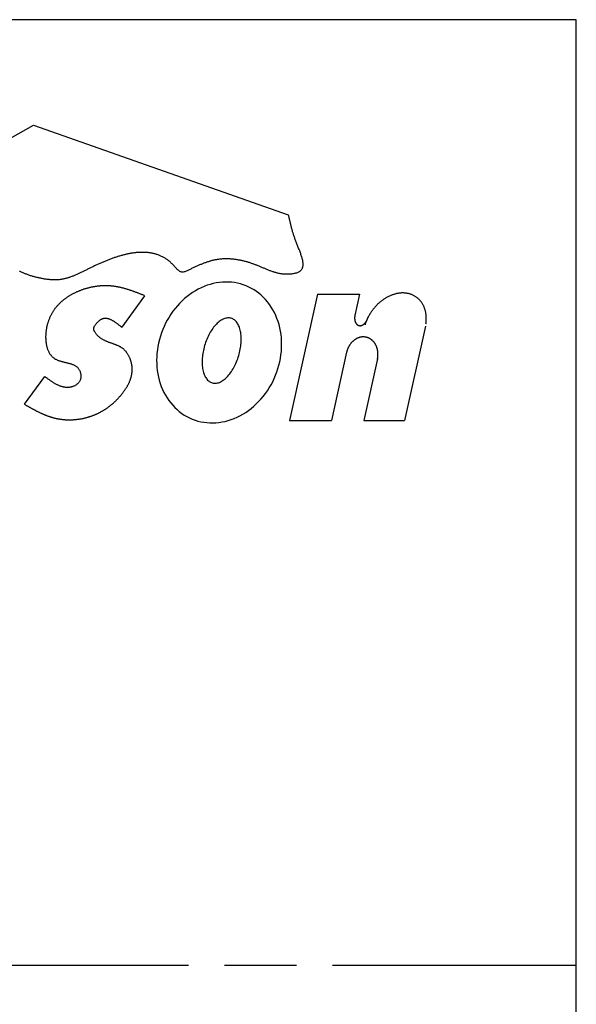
# Model space of a CAD drawing. Extents: x -147 to 25, y -61 to 205.
# Tile 4 of 8: x 2 to 25, y -20 to 21. Entities that reach past the tile are written whole.
import ezdxf

# ---------------------------------------------------------------- set-up
doc = ezdxf.new("R2010")
doc.units = 0
doc.header["$LTSCALE"] = 0.5
doc.linetypes.add('ACAD_ISO08W100', pattern=[36, 24, -3, 6, -3])
doc.layers.get('0').update_dxf_attribs({"linetype": 'CONTINUOUS'})

# ---------------------------------------------------------------- blocks, each defined once
blk = doc.blocks.new('WILKINSON')
for p, q in [((20.272, 7.953), (22.004, 8.933)), ((22.004, 8.933), (29.719, 6.221)), ((25.37, 3.777), (24.678, 2.822)), ((30.6, 3.823), (29.75, 0)), ((30.6, 3.823), (31.875, 3.823)), ((31.875, 3.823), (31.732, 3.177)), ((33.871, 2.859), (33.235, 0)), ((31.484, 2.064), (31.025, 0)), ((32.417, 1.865), (32.003, 0)), ((21.733, 0.491), (22.345, 1.332)), ((29.75, 0), (31.025, 0)), ((29.75, 0), (31.025, 0)), ((32.003, 0), (33.235, 0)), ((32.003, 0), (33.235, 0))]:
    blk.add_line(p, q)
for points in [[(29.719, 6.221, 0), (29.723, 6.2, 0), (29.728, 6.179, 0), (29.732, 6.158, 0), (29.737, 6.137, 0), (29.742, 6.116, 0), (29.746, 6.095, 0), (29.751, 6.074, 0), (29.756, 6.053, 0), (29.761, 6.031, 0), (29.765, 6.01, 0), (29.77, 5.989, 0), (29.776, 5.967, 0), (29.781, 5.945, 0), (29.786, 5.924, 0), (29.791, 5.902, 0), (29.797, 5.88, 0), (29.803, 5.858, 0), (29.808, 5.836, 0), (29.814, 5.814, 0), (29.821, 5.791, 0), (29.827, 5.769, 0), (29.833, 5.746, 0), (29.84, 5.723, 0), (29.847, 5.7, 0), (29.854, 5.677, 0), (29.861, 5.653, 0), (29.869, 5.629, 0), (29.876, 5.606, 0), (29.884, 5.582, 0), (29.892, 5.557, 0), (29.901, 5.533, 0), (29.909, 5.508, 0), (29.918, 5.483, 0), (29.927, 5.458, 0), (29.937, 5.432, 0), (29.947, 5.407, 0), (29.957, 5.381, 0), (29.967, 5.354, 0), (29.978, 5.328, 0), (29.988, 5.301, 0), (29.999, 5.275, 0), (30.01, 5.248, 0), (30.021, 5.221, 0), (30.031, 5.194, 0), (30.042, 5.167, 0), (30.053, 5.14, 0), (30.063, 5.113, 0), (30.073, 5.086, 0), (30.083, 5.059, 0), (30.092, 5.032, 0), (30.101, 5.006, 0), (30.11, 4.98, 0), (30.117, 4.954, 0), (30.125, 4.928, 0), (30.132, 4.903, 0), (30.138, 4.878, 0), (30.143, 4.853, 0), (30.148, 4.829, 0), (30.152, 4.805, 0), (30.155, 4.782, 0), (30.157, 4.759, 0), (30.158, 4.737, 0), (30.158, 4.715, 0), (30.157, 4.694, 0), (30.155, 4.673, 0), (30.152, 4.653, 0), (30.148, 4.634, 0), (30.142, 4.616, 0), (30.135, 4.598, 0), (30.127, 4.581, 0), (30.117, 4.565, 0), (30.105, 4.55, 0), (30.093, 4.536, 0), (30.078, 4.523, 0), (30.062, 4.51, 0), (30.045, 4.499, 0), (30.026, 4.488, 0), (30.006, 4.479, 0), (29.985, 4.47, 0), (29.962, 4.462, 0), (29.939, 4.455, 0), (29.916, 4.449, 0), (29.891, 4.443, 0), (29.866, 4.438, 0), (29.841, 4.434, 0), (29.816, 4.431, 0), (29.79, 4.428, 0), (29.765, 4.426, 0), (29.739, 4.424, 0), (29.714, 4.423, 0), (29.689, 4.423, 0), (29.665, 4.423, 0), (29.64, 4.423, 0), (29.616, 4.425, 0), (29.591, 4.426, 0), (29.568, 4.429, 0), (29.544, 4.431, 0), (29.52, 4.434, 0), (29.497, 4.438, 0), (29.473, 4.442, 0), (29.45, 4.446, 0), (29.427, 4.451, 0), (29.404, 4.456, 0), (29.381, 4.462, 0), (29.359, 4.468, 0), (29.336, 4.474, 0), (29.314, 4.48, 0), (29.292, 4.487, 0), (29.269, 4.494, 0), (29.247, 4.501, 0), (29.225, 4.509, 0), (29.203, 4.517, 0), (29.181, 4.525, 0), (29.159, 4.533, 0), (29.137, 4.541, 0), (29.116, 4.55, 0), (29.094, 4.559, 0), (29.072, 4.567, 0), (29.05, 4.576, 0), (29.029, 4.585, 0), (29.007, 4.594, 0), (28.985, 4.604, 0), (28.963, 4.613, 0), (28.942, 4.622, 0), (28.92, 4.631, 0), (28.898, 4.64, 0), (28.876, 4.65, 0), (28.854, 4.659, 0), (28.832, 4.668, 0), (28.811, 4.677, 0), (28.788, 4.686, 0), (28.766, 4.695, 0), (28.744, 4.704, 0), (28.722, 4.712, 0), (28.7, 4.721, 0), (28.677, 4.729, 0), (28.655, 4.737, 0), (28.632, 4.745, 0), (28.609, 4.753, 0), (28.587, 4.761, 0), (28.564, 4.768, 0), (28.541, 4.776, 0), (28.518, 4.783, 0), (28.495, 4.79, 0), (28.471, 4.796, 0), (28.448, 4.803, 0), (28.425, 4.809, 0), (28.402, 4.815, 0), (28.378, 4.821, 0), (28.355, 4.827, 0), (28.332, 4.832, 0), (28.308, 4.838, 0), (28.285, 4.843, 0), (28.261, 4.847, 0), (28.238, 4.852, 0), (28.214, 4.856, 0), (28.191, 4.86, 0), (28.167, 4.864, 0), (28.143, 4.868, 0), (28.12, 4.871, 0), (28.096, 4.874, 0), (28.073, 4.877, 0), (28.049, 4.88, 0), (28.026, 4.882, 0), (28.002, 4.884, 0), (27.979, 4.886, 0), (27.955, 4.888, 0), (27.932, 4.889, 0), (27.908, 4.89, 0), (27.885, 4.891, 0), (27.862, 4.891, 0), (27.838, 4.891, 0), (27.815, 4.891, 0), (27.792, 4.891, 0), (27.769, 4.89, 0), (27.746, 4.889, 0), (27.723, 4.887, 0), (27.7, 4.886, 0), (27.677, 4.884, 0), (27.654, 4.881, 0), (27.632, 4.879, 0), (27.609, 4.876, 0), (27.586, 4.873, 0), (27.564, 4.869, 0), (27.541, 4.865, 0), (27.519, 4.861, 0), (27.497, 4.857, 0), (27.475, 4.852, 0), (27.452, 4.847, 0), (27.43, 4.842, 0), (27.408, 4.836, 0), (27.386, 4.83, 0), (27.364, 4.824, 0), (27.342, 4.818, 0), (27.32, 4.811, 0), (27.298, 4.805, 0), (27.276, 4.798, 0), (27.254, 4.79, 0), (27.232, 4.783, 0), (27.21, 4.775, 0), (27.188, 4.767, 0), (27.166, 4.759, 0), (27.144, 4.751, 0), (27.122, 4.742, 0), (27.1, 4.733, 0), (27.078, 4.724, 0), (27.056, 4.715, 0), (27.034, 4.706, 0), (27.012, 4.697, 0), (26.99, 4.687, 0), (26.968, 4.677, 0), (26.946, 4.667, 0), (26.924, 4.657, 0), (26.901, 4.647, 0), (26.879, 4.637, 0), (26.857, 4.626, 0), (26.834, 4.615, 0), (26.812, 4.605, 0), (26.789, 4.594, 0), (26.767, 4.583, 0), (26.744, 4.572, 0), (26.721, 4.56, 0), (26.698, 4.549, 0), (26.675, 4.538, 0), (26.653, 4.527, 0), (26.63, 4.517, 0), (26.607, 4.508, 0), (26.585, 4.5, 0), (26.563, 4.495, 0), (26.541, 4.491, 0), (26.52, 4.49, 0), (26.499, 4.492, 0), (26.479, 4.496, 0), (26.459, 4.503, 0), (26.44, 4.511, 0), (26.421, 4.523, 0), (26.402, 4.535, 0), (26.384, 4.55, 0), (26.366, 4.566, 0), (26.348, 4.583, 0), (26.33, 4.601, 0), (26.312, 4.62, 0), (26.294, 4.639, 0), (26.276, 4.659, 0), (26.259, 4.678, 0), (26.241, 4.698, 0), (26.222, 4.717, 0), (26.204, 4.736, 0), (26.186, 4.754, 0), (26.167, 4.772, 0), (26.148, 4.789, 0), (26.129, 4.806, 0), (26.109, 4.822, 0), (26.09, 4.837, 0), (26.07, 4.852, 0), (26.05, 4.867, 0), (26.03, 4.881, 0), (26.01, 4.894, 0), (25.989, 4.907, 0), (25.969, 4.92, 0), (25.948, 4.932, 0), (25.927, 4.943, 0), (25.906, 4.954, 0), (25.885, 4.965, 0), (25.863, 4.975, 0), (25.842, 4.984, 0), (25.82, 4.993, 0), (25.798, 5.002, 0), (25.776, 5.01, 0), (25.754, 5.018, 0), (25.732, 5.025, 0), (25.709, 5.032, 0), (25.687, 5.039, 0), (25.664, 5.045, 0), (25.642, 5.05, 0), (25.619, 5.055, 0), (25.596, 5.06, 0), (25.572, 5.065, 0), (25.549, 5.069, 0), (25.526, 5.072, 0), (25.502, 5.075, 0), (25.479, 5.078, 0), (25.455, 5.081, 0), (25.431, 5.083, 0), (25.407, 5.084, 0), (25.383, 5.086, 0), (25.359, 5.087, 0), (25.335, 5.087, 0), (25.311, 5.087, 0), (25.287, 5.087, 0), (25.262, 5.087, 0), (25.238, 5.086, 0), (25.213, 5.085, 0), (25.189, 5.084, 0), (25.164, 5.082, 0), (25.139, 5.08, 0), (25.114, 5.078, 0), (25.09, 5.075, 0), (25.065, 5.072, 0), (25.04, 5.069, 0), (25.015, 5.065, 0), (24.99, 5.062, 0), (24.965, 5.058, 0), (24.94, 5.053, 0), (24.915, 5.049, 0), (24.89, 5.044, 0), (24.864, 5.039, 0), (24.839, 5.033, 0), (24.814, 5.028, 0), (24.789, 5.022, 0), (24.764, 5.016, 0), (24.738, 5.01, 0), (24.713, 5.003, 0), (24.688, 4.996, 0), (24.663, 4.989, 0), (24.637, 4.982, 0), (24.612, 4.975, 0), (24.587, 4.967, 0), (24.562, 4.96, 0), (24.536, 4.952, 0), (24.511, 4.944, 0), (24.486, 4.935, 0), (24.461, 4.927, 0), (24.436, 4.918, 0), (24.411, 4.909, 0), (24.386, 4.9, 0), (24.361, 4.891, 0), (24.336, 4.882, 0), (24.311, 4.873, 0), (24.286, 4.863, 0), (24.261, 4.853, 0), (24.236, 4.844, 0), (24.211, 4.834, 0), (24.187, 4.824, 0), (24.162, 4.814, 0), (24.138, 4.803, 0), (24.113, 4.793, 0), (24.089, 4.783, 0), (24.064, 4.772, 0), (24.04, 4.762, 0), (24.016, 4.751, 0), (23.992, 4.74, 0), (23.968, 4.729, 0), (23.944, 4.719, 0), (23.92, 4.708, 0), (23.896, 4.697, 0), (23.873, 4.686, 0), (23.849, 4.675, 0), (23.826, 4.664, 0), (23.802, 4.652, 0), (23.779, 4.641, 0), (23.756, 4.63, 0), (23.733, 4.619, 0), (23.71, 4.608, 0), (23.687, 4.597, 0), (23.665, 4.585, 0), (23.642, 4.574, 0), (23.62, 4.563, 0), (23.598, 4.552, 0), (23.575, 4.541, 0), (23.553, 4.53, 0), (23.531, 4.519, 0), (23.509, 4.508, 0), (23.487, 4.497, 0), (23.465, 4.487, 0), (23.443, 4.476, 0), (23.421, 4.466, 0), (23.4, 4.456, 0), (23.378, 4.445, 0), (23.356, 4.435, 0), (23.335, 4.426, 0), (23.313, 4.416, 0), (23.291, 4.406, 0), (23.27, 4.397, 0), (23.248, 4.388, 0), (23.227, 4.379, 0), (23.205, 4.371, 0), (23.184, 4.362, 0), (23.162, 4.354, 0), (23.14, 4.346, 0), (23.119, 4.338, 0), (23.097, 4.331, 0), (23.075, 4.324, 0), (23.054, 4.317, 0), (23.032, 4.31, 0), (23.01, 4.304, 0), (22.988, 4.298, 0), (22.966, 4.293, 0), (22.944, 4.288, 0), (22.922, 4.283, 0), (22.9, 4.278, 0), (22.878, 4.274, 0), (22.855, 4.27, 0), (22.833, 4.267, 0), (22.811, 4.264, 0), (22.788, 4.261, 0), (22.765, 4.259, 0), (22.742, 4.257, 0), (22.72, 4.256, 0), (22.697, 4.255, 0), (22.674, 4.255, 0), (22.65, 4.254, 0), (22.627, 4.255, 0), (22.604, 4.255, 0), (22.58, 4.256, 0), (22.557, 4.257, 0), (22.533, 4.259, 0), (22.51, 4.26, 0), (22.486, 4.262, 0), (22.462, 4.265, 0), (22.439, 4.267, 0), (22.415, 4.27, 0), (22.391, 4.274, 0), (22.367, 4.277, 0), (22.343, 4.281, 0), (22.32, 4.285, 0), (22.296, 4.289, 0), (22.272, 4.293, 0), (22.248, 4.297, 0), (22.224, 4.302, 0), (22.2, 4.307, 0), (22.176, 4.312, 0), (22.152, 4.317, 0), (22.129, 4.323, 0), (22.105, 4.329, 0), (22.081, 4.335, 0), (22.057, 4.341, 0), (22.034, 4.347, 0), (22.01, 4.354, 0), (21.987, 4.36, 0), (21.963, 4.367, 0), (21.94, 4.375, 0), (21.916, 4.382, 0), (21.893, 4.39, 0), (21.87, 4.398, 0), (21.847, 4.406, 0), (21.825, 4.415, 0), (21.802, 4.423, 0), (21.779, 4.432, 0), (21.757, 4.441, 0), (21.734, 4.451, 0), (21.712, 4.461, 0), (21.69, 4.471, 0), (21.668, 4.481, 0), (21.647, 4.491, 0), (21.625, 4.502, 0), (21.604, 4.513, 0), (21.583, 4.524, 0)], [(26.81, 0.043, 0), (26.895, 0.012, 0), (26.982, -0.015, 0), (27.07, -0.036, 0), (27.159, -0.053, 0), (27.25, -0.064, 0), (27.341, -0.07, 0), (27.433, -0.071, 0), (27.526, -0.067, 0), (27.619, -0.058, 0), (27.712, -0.044, 0), (27.804, -0.025, 0), (27.896, 0, 0), (27.988, 0.029, 0), (28.079, 0.063, 0), (28.168, 0.102, 0), (28.256, 0.146, 0), (28.343, 0.194, 0), (28.428, 0.247, 0), (28.511, 0.304, 0), (28.592, 0.365, 0), (28.671, 0.431, 0), (28.747, 0.5, 0), (28.82, 0.573, 0), (28.891, 0.65, 0), (28.958, 0.73, 0), (29.023, 0.814, 0), (29.084, 0.9, 0), (29.141, 0.989, 0), (29.195, 1.081, 0), (29.245, 1.175, 0), (29.291, 1.271, 0), (29.333, 1.369, 0), (29.371, 1.469, 0), (29.404, 1.57, 0), (29.434, 1.673, 0), (29.459, 1.776, 0), (29.48, 1.88, 0), (29.496, 1.984, 0), (29.508, 2.089, 0), (29.515, 2.193, 0), (29.517, 2.298, 0), (29.515, 2.401, 0), (29.509, 2.504, 0), (29.498, 2.606, 0), (29.482, 2.706, 0), (29.462, 2.805, 0), (29.438, 2.902, 0), (29.409, 2.997, 0), (29.376, 3.09, 0), (29.339, 3.18, 0), (29.297, 3.268, 0), (29.252, 3.353, 0), (29.202, 3.434, 0), (29.149, 3.512, 0), (29.092, 3.587, 0), (29.032, 3.658, 0), (28.968, 3.725, 0), (28.901, 3.789, 0), (28.831, 3.848, 0), (28.758, 3.902, 0), (28.682, 3.953, 0), (28.604, 3.998, 0), (28.523, 4.039, 0), (28.44, 4.076, 0), (28.356, 4.107, 0), (28.269, 4.134, 0), (28.181, 4.155, 0), (28.092, 4.172, 0), (28.001, 4.183, 0), (27.91, 4.189, 0), (27.817, 4.19, 0), (27.725, 4.186, 0), (27.632, 4.177, 0), (27.539, 4.163, 0), (27.447, 4.144, 0), (27.354, 4.119, 0), (27.263, 4.09, 0), (27.172, 4.056, 0), (27.083, 4.017, 0), (26.994, 3.973, 0), (26.907, 3.925, 0), (26.823, 3.872, 0), (26.739, 3.815, 0), (26.658, 3.754, 0), (26.58, 3.688, 0), (26.504, 3.619, 0), (26.43, 3.545, 0), (26.36, 3.469, 0), (26.292, 3.389, 0), (26.228, 3.305, 0), (26.167, 3.219, 0), (26.11, 3.13, 0), (26.056, 3.038, 0), (26.006, 2.944, 0), (25.96, 2.848, 0), (25.918, 2.75, 0), (25.88, 2.65, 0), (25.846, 2.549, 0), (25.817, 2.446, 0), (25.792, 2.343, 0), (25.771, 2.239, 0), (25.755, 2.135, 0), (25.743, 2.03, 0), (25.736, 1.926, 0), (25.733, 1.821, 0), (25.735, 1.718, 0), (25.742, 1.615, 0), (25.753, 1.513, 0), (25.768, 1.413, 0), (25.788, 1.314, 0), (25.813, 1.217, 0), (25.842, 1.122, 0), (25.875, 1.029, 0), (25.912, 0.939, 0), (25.954, 0.851, 0), (25.999, 0.766, 0), (26.049, 0.685, 0), (26.102, 0.607, 0), (26.159, 0.532, 0), (26.219, 0.461, 0), (26.283, 0.394, 0), (26.35, 0.33, 0), (26.42, 0.271, 0), (26.493, 0.217, 0), (26.569, 0.166, 0), (26.647, 0.121, 0), (26.727, 0.079, 0), (26.81, 0.043, 0)], [(25.37, 3.777, 0), (25.352, 3.784, 0), (25.334, 3.791, 0), (25.315, 3.799, 0), (25.297, 3.806, 0), (25.279, 3.813, 0), (25.26, 3.82, 0), (25.242, 3.827, 0), (25.224, 3.835, 0), (25.205, 3.842, 0), (25.187, 3.849, 0), (25.168, 3.856, 0), (25.15, 3.863, 0), (25.132, 3.87, 0), (25.113, 3.877, 0), (25.095, 3.884, 0), (25.076, 3.89, 0), (25.058, 3.897, 0), (25.04, 3.904, 0), (25.021, 3.91, 0), (25.003, 3.917, 0), (24.984, 3.923, 0), (24.966, 3.93, 0), (24.947, 3.936, 0), (24.929, 3.942, 0), (24.91, 3.948, 0), (24.892, 3.954, 0), (24.873, 3.96, 0), (24.855, 3.966, 0), (24.836, 3.972, 0), (24.817, 3.977, 0), (24.799, 3.983, 0), (24.78, 3.988, 0), (24.761, 3.993, 0), (24.742, 3.999, 0), (24.724, 4.004, 0), (24.705, 4.008, 0), (24.686, 4.013, 0), (24.667, 4.018, 0), (24.648, 4.022, 0), (24.63, 4.027, 0), (24.61, 4.031, 0), (24.592, 4.035, 0), (24.573, 4.039, 0), (24.554, 4.042, 0), (24.535, 4.046, 0), (24.515, 4.049, 0), (24.496, 4.052, 0), (24.477, 4.055, 0), (24.458, 4.058, 0), (24.439, 4.061, 0), (24.419, 4.063, 0), (24.4, 4.065, 0), (24.381, 4.067, 0), (24.361, 4.069, 0), (24.342, 4.071, 0), (24.323, 4.072, 0), (24.303, 4.074, 0), (24.284, 4.075, 0), (24.264, 4.075, 0), (24.244, 4.076, 0), (24.225, 4.077, 0), (24.205, 4.077, 0), (24.186, 4.077, 0), (24.166, 4.077, 0), (24.146, 4.077, 0), (24.127, 4.076, 0), (24.107, 4.075, 0), (24.087, 4.074, 0), (24.068, 4.073, 0), (24.048, 4.072, 0), (24.028, 4.071, 0), (24.009, 4.069, 0), (23.989, 4.067, 0), (23.969, 4.065, 0), (23.95, 4.063, 0), (23.93, 4.061, 0), (23.91, 4.058, 0), (23.891, 4.055, 0), (23.871, 4.052, 0), (23.851, 4.049, 0), (23.832, 4.046, 0), (23.812, 4.042, 0), (23.793, 4.039, 0), (23.773, 4.035, 0), (23.754, 4.031, 0), (23.734, 4.027, 0), (23.715, 4.022, 0), (23.696, 4.018, 0), (23.676, 4.013, 0), (23.657, 4.008, 0), (23.638, 4.003, 0), (23.619, 3.998, 0), (23.6, 3.992, 0), (23.581, 3.987, 0), (23.561, 3.981, 0), (23.543, 3.975, 0), (23.524, 3.969, 0), (23.505, 3.962, 0), (23.486, 3.956, 0), (23.467, 3.949, 0), (23.449, 3.942, 0), (23.43, 3.935, 0), (23.412, 3.928, 0), (23.393, 3.921, 0), (23.375, 3.913, 0), (23.357, 3.906, 0), (23.338, 3.898, 0), (23.32, 3.89, 0), (23.302, 3.882, 0), (23.284, 3.873, 0), (23.266, 3.865, 0), (23.249, 3.856, 0), (23.231, 3.847, 0), (23.213, 3.838, 0), (23.196, 3.829, 0), (23.178, 3.82, 0), (23.161, 3.81, 0), (23.144, 3.801, 0), (23.127, 3.791, 0), (23.11, 3.781, 0), (23.093, 3.771, 0), (23.077, 3.76, 0), (23.06, 3.75, 0), (23.044, 3.739, 0), (23.027, 3.728, 0), (23.011, 3.718, 0), (22.995, 3.706, 0), (22.979, 3.695, 0), (22.963, 3.684, 0), (22.948, 3.672, 0), (22.932, 3.66, 0), (22.917, 3.648, 0), (22.901, 3.636, 0), (22.886, 3.624, 0), (22.872, 3.611, 0), (22.857, 3.598, 0), (22.842, 3.586, 0), (22.828, 3.572, 0), (22.814, 3.559, 0), (22.799, 3.546, 0), (22.785, 3.532, 0), (22.772, 3.518, 0), (22.758, 3.504, 0), (22.745, 3.49, 0), (22.732, 3.476, 0), (22.718, 3.461, 0), (22.706, 3.446, 0), (22.693, 3.431, 0), (22.681, 3.416, 0), (22.668, 3.401, 0), (22.656, 3.385, 0), (22.645, 3.369, 0), (22.633, 3.353, 0), (22.622, 3.337, 0), (22.61, 3.321, 0), (22.599, 3.304, 0), (22.589, 3.287, 0), (22.578, 3.27, 0), (22.568, 3.253, 0), (22.558, 3.235, 0), (22.548, 3.218, 0), (22.538, 3.2, 0), (22.529, 3.182, 0), (22.52, 3.163, 0), (22.511, 3.145, 0), (22.502, 3.126, 0), (22.494, 3.107, 0), (22.486, 3.088, 0), (22.478, 3.068, 0), (22.47, 3.049, 0), (22.463, 3.029, 0), (22.456, 3.009, 0), (22.449, 2.988, 0), (22.442, 2.967, 0), (22.436, 2.947, 0), (22.43, 2.926, 0), (22.424, 2.904, 0), (22.419, 2.883, 0), (22.414, 2.861, 0), (22.409, 2.84, 0), (22.404, 2.818, 0), (22.4, 2.796, 0), (22.396, 2.774, 0), (22.392, 2.752, 0), (22.389, 2.73, 0), (22.386, 2.707, 0), (22.383, 2.685, 0), (22.381, 2.663, 0), (22.379, 2.64, 0), (22.377, 2.618, 0), (22.376, 2.596, 0), (22.375, 2.573, 0), (22.374, 2.551, 0), (22.374, 2.529, 0), (22.374, 2.507, 0), (22.375, 2.485, 0), (22.375, 2.462, 0), (22.377, 2.441, 0), (22.378, 2.419, 0), (22.38, 2.397, 0), (22.382, 2.376, 0), (22.385, 2.354, 0), (22.388, 2.333, 0), (22.392, 2.312, 0), (22.395, 2.292, 0), (22.4, 2.271, 0), (22.404, 2.251, 0), (22.41, 2.231, 0), (22.415, 2.211, 0), (22.421, 2.191, 0), (22.427, 2.172, 0), (22.434, 2.153, 0), (22.441, 2.135, 0), (22.449, 2.117, 0), (22.457, 2.099, 0), (22.466, 2.081, 0), (22.475, 2.064, 0), (22.484, 2.047, 0), (22.494, 2.031, 0), (22.504, 2.015, 0), (22.515, 1.999, 0), (22.526, 1.984, 0), (22.538, 1.97, 0), (22.55, 1.956, 0), (22.563, 1.942, 0), (22.576, 1.929, 0), (22.59, 1.916, 0), (22.604, 1.904, 0), (22.619, 1.892, 0), (22.634, 1.881, 0), (22.65, 1.871, 0), (22.666, 1.861, 0), (22.683, 1.852, 0), (22.7, 1.843, 0), (22.718, 1.835, 0), (22.736, 1.827, 0), (22.754, 1.82, 0), (22.773, 1.813, 0), (22.792, 1.807, 0), (22.812, 1.801, 0), (22.831, 1.795, 0), (22.851, 1.789, 0), (22.871, 1.784, 0), (22.891, 1.779, 0), (22.912, 1.774, 0), (22.932, 1.769, 0), (22.952, 1.764, 0), (22.973, 1.759, 0), (22.993, 1.754, 0), (23.014, 1.75, 0), (23.034, 1.745, 0), (23.054, 1.739, 0), (23.074, 1.734, 0), (23.094, 1.729, 0), (23.113, 1.723, 0), (23.133, 1.717, 0), (23.152, 1.711, 0), (23.171, 1.704, 0), (23.189, 1.697, 0), (23.207, 1.69, 0), (23.225, 1.682, 0), (23.242, 1.673, 0), (23.258, 1.664, 0), (23.274, 1.655, 0), (23.29, 1.644, 0), (23.305, 1.634, 0), (23.319, 1.622, 0), (23.333, 1.61, 0), (23.346, 1.597, 0), (23.358, 1.583, 0), (23.37, 1.568, 0), (23.381, 1.553, 0), (23.391, 1.536, 0), (23.4, 1.519, 0), (23.408, 1.501, 0), (23.415, 1.482, 0), (23.422, 1.463, 0), (23.427, 1.443, 0), (23.432, 1.423, 0), (23.435, 1.402, 0), (23.438, 1.382, 0), (23.439, 1.361, 0), (23.439, 1.34, 0), (23.439, 1.32, 0), (23.437, 1.299, 0), (23.434, 1.279, 0), (23.43, 1.259, 0), (23.424, 1.24, 0), (23.417, 1.221, 0), (23.41, 1.203, 0), (23.4, 1.185, 0), (23.39, 1.168, 0), (23.378, 1.152, 0), (23.366, 1.137, 0), (23.352, 1.123, 0), (23.337, 1.109, 0), (23.322, 1.096, 0), (23.306, 1.084, 0), (23.289, 1.073, 0), (23.272, 1.063, 0), (23.254, 1.053, 0), (23.236, 1.044, 0), (23.217, 1.036, 0), (23.198, 1.029, 0), (23.179, 1.022, 0), (23.16, 1.017, 0), (23.142, 1.012, 0), (23.123, 1.008, 0), (23.104, 1.005, 0), (23.085, 1.002, 0), (23.066, 1, 0), (23.048, 0.999, 0), (23.029, 0.999, 0), (23.01, 0.999, 0), (22.992, 1, 0), (22.973, 1.002, 0), (22.955, 1.004, 0), (22.936, 1.007, 0), (22.918, 1.011, 0), (22.9, 1.015, 0), (22.882, 1.02, 0), (22.863, 1.025, 0), (22.845, 1.031, 0), (22.827, 1.037, 0), (22.809, 1.044, 0), (22.791, 1.051, 0), (22.773, 1.059, 0), (22.755, 1.067, 0), (22.736, 1.075, 0), (22.719, 1.084, 0), (22.701, 1.093, 0), (22.683, 1.103, 0), (22.665, 1.113, 0), (22.647, 1.123, 0), (22.629, 1.134, 0), (22.611, 1.145, 0), (22.593, 1.156, 0), (22.575, 1.168, 0), (22.558, 1.179, 0), (22.54, 1.191, 0), (22.522, 1.203, 0), (22.504, 1.216, 0), (22.487, 1.228, 0), (22.469, 1.241, 0), (22.451, 1.254, 0), (22.433, 1.266, 0), (22.416, 1.279, 0), (22.398, 1.292, 0), (22.38, 1.305, 0), (22.363, 1.318, 0), (22.345, 1.332, 0)], [(33.883, 2.928, 0), (33.886, 2.952, 0), (33.888, 2.975, 0), (33.891, 2.999, 0), (33.892, 3.023, 0), (33.893, 3.046, 0), (33.894, 3.07, 0), (33.894, 3.093, 0), (33.893, 3.116, 0), (33.892, 3.139, 0), (33.891, 3.162, 0), (33.889, 3.184, 0), (33.886, 3.207, 0), (33.883, 3.229, 0), (33.88, 3.251, 0), (33.876, 3.273, 0), (33.871, 3.294, 0), (33.866, 3.315, 0), (33.861, 3.336, 0), (33.855, 3.357, 0), (33.848, 3.377, 0), (33.841, 3.398, 0), (33.834, 3.417, 0), (33.826, 3.437, 0), (33.817, 3.456, 0), (33.808, 3.475, 0), (33.799, 3.493, 0), (33.789, 3.511, 0), (33.779, 3.529, 0), (33.768, 3.547, 0), (33.757, 3.564, 0), (33.746, 3.58, 0), (33.734, 3.596, 0), (33.721, 3.612, 0), (33.708, 3.627, 0), (33.695, 3.642, 0), (33.681, 3.657, 0), (33.667, 3.671, 0), (33.653, 3.684, 0), (33.638, 3.697, 0), (33.623, 3.71, 0), (33.607, 3.722, 0), (33.591, 3.734, 0), (33.575, 3.745, 0), (33.559, 3.756, 0), (33.541, 3.766, 0), (33.524, 3.775, 0), (33.507, 3.785, 0), (33.489, 3.793, 0), (33.471, 3.801, 0), (33.452, 3.809, 0), (33.434, 3.816, 0), (33.414, 3.823, 0), (33.395, 3.829, 0), (33.376, 3.834, 0), (33.356, 3.839, 0), (33.336, 3.843, 0), (33.316, 3.847, 0), (33.296, 3.85, 0), (33.275, 3.853, 0), (33.254, 3.855, 0), (33.233, 3.857, 0), (33.212, 3.858, 0), (33.191, 3.858, 0), (33.17, 3.858, 0), (33.148, 3.858, 0), (33.127, 3.856, 0), (33.105, 3.855, 0), (33.084, 3.852, 0), (33.062, 3.85, 0), (33.04, 3.846, 0), (33.018, 3.842, 0), (32.996, 3.838, 0), (32.974, 3.833, 0), (32.952, 3.827, 0), (32.93, 3.821, 0), (32.908, 3.814, 0), (32.886, 3.807, 0), (32.864, 3.8, 0), (32.842, 3.791, 0), (32.82, 3.783, 0), (32.798, 3.773, 0), (32.777, 3.764, 0), (32.755, 3.753, 0), (32.733, 3.742, 0), (32.712, 3.731, 0), (32.691, 3.719, 0), (32.669, 3.707, 0), (32.648, 3.694, 0), (32.628, 3.681, 0), (32.607, 3.668, 0), (32.586, 3.653, 0), (32.566, 3.639, 0), (32.546, 3.624, 0), (32.526, 3.608, 0), (32.506, 3.593, 0), (32.487, 3.576, 0), (32.468, 3.56, 0), (32.449, 3.543, 0), (32.43, 3.525, 0), (32.411, 3.507, 0), (32.393, 3.489, 0), (32.376, 3.471, 0), (32.358, 3.452, 0), (32.341, 3.433, 0), (32.324, 3.413, 0), (32.307, 3.393, 0), (32.291, 3.373, 0), (32.275, 3.352, 0), (32.26, 3.332, 0), (32.244, 3.311, 0), (32.23, 3.289, 0), (32.215, 3.268, 0), (32.201, 3.246, 0), (32.188, 3.224, 0), (32.174, 3.202, 0), (32.161, 3.179, 0), (32.149, 3.157, 0), (32.137, 3.134, 0), (32.126, 3.111, 0), (32.114, 3.088, 0), (32.104, 3.064, 0), (32.094, 3.041, 0), (32.084, 3.017, 0), (32.075, 2.994, 0), (32.066, 2.97, 0), (32.057, 2.946, 0), (32.049, 2.922, 0), (32.042, 2.898, 0)], [(21.733, 0.491, 0), (21.747, 0.482, 0), (21.762, 0.474, 0), (21.777, 0.465, 0), (21.791, 0.457, 0), (21.806, 0.449, 0), (21.821, 0.44, 0), (21.835, 0.432, 0), (21.85, 0.424, 0), (21.865, 0.416, 0), (21.879, 0.407, 0), (21.894, 0.399, 0), (21.909, 0.391, 0), (21.924, 0.383, 0), (21.938, 0.375, 0), (21.953, 0.367, 0), (21.968, 0.358, 0), (21.983, 0.35, 0), (21.997, 0.342, 0), (22.012, 0.335, 0), (22.027, 0.327, 0), (22.042, 0.319, 0), (22.056, 0.311, 0), (22.071, 0.303, 0), (22.086, 0.296, 0), (22.101, 0.288, 0), (22.116, 0.28, 0), (22.131, 0.273, 0), (22.146, 0.265, 0), (22.161, 0.258, 0), (22.176, 0.251, 0), (22.191, 0.243, 0), (22.206, 0.236, 0), (22.221, 0.229, 0), (22.236, 0.222, 0), (22.251, 0.215, 0), (22.266, 0.208, 0), (22.281, 0.202, 0), (22.297, 0.195, 0), (22.312, 0.188, 0), (22.327, 0.182, 0), (22.342, 0.176, 0), (22.358, 0.169, 0), (22.373, 0.163, 0), (22.389, 0.157, 0), (22.404, 0.151, 0), (22.419, 0.145, 0), (22.435, 0.139, 0), (22.45, 0.134, 0), (22.466, 0.128, 0), (22.482, 0.123, 0), (22.497, 0.118, 0), (22.513, 0.112, 0), (22.529, 0.107, 0), (22.544, 0.102, 0), (22.56, 0.098, 0), (22.576, 0.093, 0), (22.592, 0.088, 0), (22.608, 0.084, 0), (22.624, 0.08, 0), (22.64, 0.076, 0), (22.656, 0.072, 0), (22.672, 0.068, 0), (22.688, 0.064, 0), (22.704, 0.061, 0), (22.721, 0.057, 0), (22.737, 0.054, 0), (22.753, 0.051, 0), (22.77, 0.048, 0), (22.786, 0.046, 0), (22.803, 0.043, 0), (22.819, 0.041, 0), (22.836, 0.038, 0), (22.852, 0.036, 0), (22.869, 0.034, 0), (22.886, 0.032, 0), (22.902, 0.031, 0), (22.919, 0.029, 0), (22.936, 0.028, 0), (22.953, 0.026, 0), (22.969, 0.025, 0), (22.986, 0.024, 0), (23.003, 0.024, 0), (23.02, 0.023, 0), (23.037, 0.022, 0), (23.054, 0.022, 0), (23.07, 0.022, 0), (23.087, 0.022, 0), (23.104, 0.022, 0), (23.121, 0.022, 0), (23.138, 0.022, 0), (23.155, 0.023, 0), (23.172, 0.024, 0), (23.189, 0.024, 0), (23.206, 0.025, 0), (23.223, 0.026, 0), (23.24, 0.028, 0), (23.257, 0.029, 0), (23.274, 0.03, 0), (23.291, 0.032, 0), (23.308, 0.034, 0), (23.324, 0.036, 0), (23.341, 0.038, 0), (23.358, 0.04, 0), (23.375, 0.042, 0), (23.392, 0.045, 0), (23.409, 0.048, 0), (23.425, 0.05, 0), (23.442, 0.053, 0), (23.459, 0.056, 0), (23.476, 0.059, 0), (23.492, 0.063, 0), (23.509, 0.066, 0), (23.526, 0.07, 0), (23.542, 0.073, 0), (23.559, 0.077, 0), (23.575, 0.081, 0), (23.592, 0.085, 0), (23.608, 0.09, 0), (23.625, 0.094, 0), (23.641, 0.099, 0), (23.657, 0.103, 0), (23.673, 0.108, 0), (23.689, 0.113, 0), (23.706, 0.118, 0), (23.722, 0.123, 0), (23.738, 0.128, 0), (23.754, 0.134, 0), (23.77, 0.139, 0), (23.785, 0.145, 0), (23.801, 0.151, 0), (23.817, 0.157, 0), (23.833, 0.163, 0), (23.848, 0.169, 0), (23.864, 0.176, 0), (23.879, 0.182, 0), (23.895, 0.189, 0), (23.91, 0.195, 0), (23.925, 0.202, 0), (23.94, 0.209, 0), (23.955, 0.216, 0), (23.97, 0.224, 0), (23.985, 0.231, 0), (24, 0.238, 0), (24.015, 0.246, 0), (24.03, 0.254, 0), (24.044, 0.262, 0), (24.059, 0.27, 0), (24.073, 0.278, 0), (24.088, 0.286, 0), (24.102, 0.294, 0), (24.116, 0.303, 0), (24.13, 0.311, 0), (24.144, 0.32, 0), (24.158, 0.329, 0), (24.172, 0.338, 0), (24.186, 0.347, 0), (24.2, 0.356, 0), (24.214, 0.365, 0), (24.227, 0.375, 0), (24.241, 0.384, 0), (24.254, 0.394, 0), (24.268, 0.404, 0), (24.281, 0.413, 0), (24.294, 0.423, 0), (24.308, 0.434, 0), (24.321, 0.444, 0), (24.334, 0.454, 0), (24.347, 0.465, 0), (24.36, 0.475, 0), (24.372, 0.486, 0), (24.385, 0.497, 0), (24.398, 0.507, 0), (24.411, 0.518, 0), (24.423, 0.53, 0), (24.436, 0.541, 0), (24.448, 0.552, 0), (24.46, 0.564, 0), (24.473, 0.575, 0), (24.485, 0.587, 0), (24.497, 0.599, 0), (24.509, 0.61, 0), (24.521, 0.622, 0), (24.533, 0.634, 0), (24.545, 0.647, 0), (24.557, 0.659, 0), (24.568, 0.671, 0), (24.58, 0.684, 0), (24.591, 0.696, 0), (24.603, 0.709, 0), (24.614, 0.722, 0), (24.626, 0.735, 0), (24.637, 0.748, 0), (24.648, 0.761, 0), (24.66, 0.774, 0), (24.671, 0.788, 0), (24.681, 0.801, 0), (24.692, 0.815, 0), (24.703, 0.828, 0), (24.714, 0.842, 0), (24.724, 0.856, 0), (24.735, 0.87, 0), (24.745, 0.884, 0), (24.755, 0.898, 0), (24.765, 0.912, 0), (24.775, 0.926, 0), (24.785, 0.94, 0), (24.794, 0.955, 0), (24.803, 0.969, 0), (24.813, 0.984, 0), (24.822, 0.999, 0), (24.831, 1.013, 0), (24.839, 1.028, 0), (24.848, 1.043, 0), (24.856, 1.058, 0), (24.864, 1.073, 0), (24.872, 1.088, 0), (24.88, 1.104, 0), (24.888, 1.119, 0), (24.895, 1.134, 0), (24.902, 1.15, 0), (24.909, 1.165, 0), (24.916, 1.181, 0), (24.922, 1.196, 0), (24.928, 1.212, 0), (24.934, 1.228, 0), (24.94, 1.244, 0), (24.945, 1.26, 0), (24.95, 1.276, 0), (24.955, 1.292, 0), (24.96, 1.308, 0), (24.964, 1.324, 0), (24.968, 1.34, 0), (24.972, 1.357, 0), (24.976, 1.373, 0), (24.979, 1.389, 0), (24.982, 1.406, 0), (24.984, 1.422, 0), (24.987, 1.439, 0), (24.989, 1.456, 0), (24.99, 1.472, 0), (24.992, 1.489, 0), (24.993, 1.506, 0), (24.993, 1.523, 0), (24.994, 1.54, 0), (24.994, 1.556, 0), (24.993, 1.573, 0), (24.992, 1.59, 0), (24.991, 1.608, 0), (24.99, 1.625, 0), (24.988, 1.642, 0), (24.986, 1.659, 0), (24.983, 1.676, 0), (24.98, 1.693, 0), (24.977, 1.71, 0), (24.974, 1.727, 0), (24.97, 1.744, 0), (24.965, 1.761, 0), (24.961, 1.778, 0), (24.956, 1.795, 0), (24.951, 1.812, 0), (24.945, 1.828, 0), (24.939, 1.845, 0), (24.933, 1.861, 0), (24.927, 1.878, 0), (24.92, 1.894, 0), (24.913, 1.91, 0), (24.905, 1.925, 0), (24.898, 1.941, 0), (24.89, 1.956, 0), (24.882, 1.971, 0), (24.873, 1.986, 0), (24.864, 2.001, 0), (24.855, 2.015, 0), (24.846, 2.029, 0), (24.836, 2.043, 0), (24.826, 2.057, 0), (24.816, 2.07, 0), (24.806, 2.083, 0), (24.795, 2.096, 0), (24.785, 2.108, 0), (24.773, 2.12, 0), (24.762, 2.131, 0), (24.75, 2.143, 0), (24.739, 2.154, 0), (24.727, 2.164, 0), (24.714, 2.174, 0), (24.702, 2.184, 0), (24.689, 2.193, 0), (24.676, 2.202, 0), (24.663, 2.21, 0), (24.65, 2.219, 0), (24.637, 2.226, 0), (24.623, 2.234, 0), (24.609, 2.241, 0), (24.595, 2.248, 0), (24.581, 2.255, 0), (24.567, 2.262, 0), (24.552, 2.268, 0), (24.538, 2.274, 0), (24.523, 2.28, 0), (24.508, 2.286, 0), (24.493, 2.292, 0), (24.478, 2.298, 0), (24.463, 2.303, 0), (24.448, 2.309, 0), (24.432, 2.314, 0), (24.417, 2.32, 0), (24.401, 2.325, 0), (24.386, 2.331, 0), (24.37, 2.336, 0), (24.354, 2.342, 0), (24.339, 2.347, 0), (24.323, 2.353, 0), (24.307, 2.359, 0), (24.291, 2.365, 0), (24.275, 2.371, 0), (24.259, 2.377, 0), (24.243, 2.383, 0), (24.227, 2.39, 0), (24.212, 2.397, 0), (24.196, 2.404, 0), (24.18, 2.411, 0), (24.164, 2.419, 0), (24.148, 2.427, 0), (24.132, 2.435, 0), (24.116, 2.444, 0), (24.101, 2.453, 0), (24.085, 2.462, 0), (24.069, 2.472, 0), (24.054, 2.482, 0), (24.038, 2.493, 0), (24.023, 2.504, 0), (24.008, 2.515, 0), (23.993, 2.527, 0), (23.978, 2.539, 0), (23.964, 2.552, 0), (23.95, 2.565, 0), (23.936, 2.578, 0), (23.923, 2.592, 0), (23.911, 2.606, 0), (23.899, 2.62, 0), (23.888, 2.634, 0), (23.878, 2.648, 0), (23.869, 2.663, 0), (23.86, 2.678, 0), (23.853, 2.693, 0), (23.846, 2.708, 0), (23.841, 2.723, 0), (23.837, 2.738, 0), (23.834, 2.753, 0), (23.833, 2.768, 0), (23.832, 2.783, 0), (23.834, 2.798, 0), (23.837, 2.813, 0), (23.841, 2.827, 0), (23.846, 2.842, 0), (23.853, 2.857, 0), (23.861, 2.871, 0), (23.87, 2.885, 0), (23.88, 2.899, 0), (23.89, 2.913, 0), (23.902, 2.927, 0), (23.913, 2.94, 0), (23.925, 2.953, 0), (23.938, 2.966, 0), (23.951, 2.979, 0), (23.963, 2.991, 0), (23.976, 3.003, 0), (23.989, 3.014, 0), (24.002, 3.025, 0), (24.016, 3.036, 0), (24.029, 3.046, 0), (24.043, 3.055, 0), (24.056, 3.063, 0), (24.07, 3.07, 0), (24.084, 3.077, 0), (24.098, 3.083, 0), (24.112, 3.087, 0), (24.126, 3.091, 0), (24.14, 3.094, 0), (24.154, 3.096, 0), (24.169, 3.097, 0), (24.183, 3.097, 0), (24.198, 3.097, 0), (24.213, 3.095, 0), (24.227, 3.093, 0), (24.242, 3.091, 0), (24.257, 3.087, 0), (24.272, 3.083, 0), (24.287, 3.079, 0), (24.302, 3.073, 0), (24.318, 3.067, 0), (24.333, 3.061, 0), (24.348, 3.054, 0), (24.363, 3.046, 0), (24.379, 3.038, 0), (24.394, 3.029, 0), (24.41, 3.02, 0), (24.425, 3.011, 0), (24.441, 3.001, 0), (24.457, 2.991, 0), (24.472, 2.98, 0), (24.488, 2.969, 0), (24.504, 2.958, 0), (24.52, 2.947, 0), (24.535, 2.935, 0), (24.551, 2.923, 0), (24.567, 2.911, 0), (24.583, 2.899, 0), (24.599, 2.886, 0), (24.615, 2.874, 0), (24.631, 2.861, 0), (24.647, 2.848, 0), (24.663, 2.835, 0), (24.678, 2.822, 0)], [(27.415, 1.138, 0), (27.44, 1.132, 0), (27.467, 1.128, 0), (27.494, 1.127, 0), (27.521, 1.127, 0), (27.549, 1.131, 0), (27.577, 1.136, 0), (27.606, 1.144, 0), (27.634, 1.155, 0), (27.663, 1.167, 0), (27.692, 1.182, 0), (27.721, 1.199, 0), (27.75, 1.218, 0), (27.779, 1.24, 0), (27.808, 1.264, 0), (27.836, 1.289, 0), (27.864, 1.317, 0), (27.892, 1.346, 0), (27.919, 1.378, 0), (27.946, 1.411, 0), (27.972, 1.446, 0), (27.998, 1.482, 0), (28.023, 1.521, 0), (28.047, 1.56, 0), (28.07, 1.601, 0), (28.092, 1.643, 0), (28.114, 1.686, 0), (28.134, 1.73, 0), (28.153, 1.775, 0), (28.172, 1.821, 0), (28.189, 1.868, 0), (28.205, 1.915, 0), (28.219, 1.963, 0), (28.233, 2.011, 0), (28.245, 2.06, 0), (28.256, 2.108, 0), (28.266, 2.157, 0), (28.274, 2.205, 0), (28.281, 2.253, 0), (28.286, 2.301, 0), (28.29, 2.349, 0), (28.293, 2.395, 0), (28.294, 2.442, 0), (28.294, 2.487, 0), (28.292, 2.531, 0), (28.289, 2.575, 0), (28.285, 2.617, 0), (28.279, 2.659, 0), (28.271, 2.698, 0), (28.263, 2.737, 0), (28.253, 2.774, 0), (28.242, 2.809, 0), (28.229, 2.843, 0), (28.215, 2.875, 0), (28.2, 2.905, 0), (28.184, 2.933, 0), (28.166, 2.96, 0), (28.148, 2.984, 0), (28.128, 3.006, 0), (28.107, 3.026, 0), (28.086, 3.044, 0), (28.063, 3.059, 0), (28.04, 3.073, 0), (28.015, 3.084, 0), (27.99, 3.092, 0), (27.965, 3.099, 0), (27.938, 3.103, 0), (27.911, 3.104, 0), (27.884, 3.103, 0), (27.856, 3.1, 0), (27.828, 3.094, 0), (27.799, 3.087, 0), (27.771, 3.076, 0), (27.742, 3.064, 0), (27.713, 3.049, 0), (27.684, 3.032, 0), (27.655, 3.012, 0), (27.626, 2.991, 0), (27.597, 2.967, 0), (27.569, 2.942, 0), (27.54, 2.914, 0), (27.513, 2.884, 0), (27.485, 2.853, 0), (27.459, 2.82, 0), (27.433, 2.785, 0), (27.407, 2.748, 0), (27.382, 2.71, 0), (27.358, 2.671, 0), (27.335, 2.63, 0), (27.313, 2.588, 0), (27.291, 2.545, 0), (27.271, 2.501, 0), (27.252, 2.455, 0), (27.233, 2.409, 0), (27.216, 2.363, 0), (27.2, 2.315, 0), (27.186, 2.268, 0), (27.172, 2.22, 0), (27.16, 2.171, 0), (27.149, 2.123, 0), (27.139, 2.074, 0), (27.131, 2.026, 0), (27.124, 1.978, 0), (27.119, 1.93, 0), (27.115, 1.882, 0), (27.112, 1.835, 0), (27.111, 1.789, 0), (27.111, 1.744, 0), (27.113, 1.699, 0), (27.116, 1.656, 0), (27.12, 1.613, 0), (27.126, 1.572, 0), (27.133, 1.532, 0), (27.142, 1.494, 0), (27.152, 1.457, 0), (27.163, 1.421, 0), (27.176, 1.388, 0), (27.19, 1.356, 0), (27.205, 1.326, 0), (27.221, 1.297, 0), (27.239, 1.271, 0), (27.257, 1.247, 0), (27.277, 1.225, 0), (27.298, 1.205, 0), (27.319, 1.187, 0), (27.342, 1.171, 0), (27.365, 1.158, 0), (27.39, 1.147, 0), (27.415, 1.138, 0)], [(31.741, 3.218, 0), (31.739, 3.211, 0), (31.737, 3.204, 0), (31.735, 3.197, 0), (31.734, 3.19, 0), (31.733, 3.182, 0), (31.731, 3.175, 0), (31.73, 3.168, 0), (31.729, 3.16, 0), (31.728, 3.153, 0), (31.727, 3.146, 0), (31.727, 3.139, 0), (31.726, 3.131, 0), (31.726, 3.124, 0), (31.725, 3.117, 0), (31.725, 3.11, 0), (31.725, 3.103, 0), (31.725, 3.096, 0), (31.725, 3.089, 0), (31.726, 3.082, 0), (31.726, 3.075, 0), (31.727, 3.068, 0), (31.727, 3.061, 0), (31.728, 3.054, 0), (31.729, 3.047, 0), (31.73, 3.041, 0), (31.732, 3.034, 0), (31.733, 3.028, 0), (31.734, 3.021, 0), (31.736, 3.015, 0), (31.738, 3.009, 0), (31.739, 3.003, 0), (31.741, 2.997, 0), (31.743, 2.991, 0), (31.745, 2.985, 0), (31.748, 2.979, 0), (31.75, 2.973, 0), (31.753, 2.968, 0), (31.755, 2.963, 0), (31.758, 2.957, 0), (31.761, 2.952, 0), (31.764, 2.947, 0), (31.767, 2.942, 0), (31.77, 2.938, 0), (31.773, 2.933, 0), (31.776, 2.929, 0), (31.779, 2.924, 0), (31.783, 2.92, 0), (31.787, 2.916, 0), (31.79, 2.912, 0), (31.794, 2.909, 0), (31.798, 2.905, 0), (31.802, 2.902, 0), (31.806, 2.898, 0), (31.81, 2.895, 0), (31.814, 2.892, 0), (31.818, 2.89, 0), (31.823, 2.887, 0), (31.827, 2.885, 0), (31.831, 2.882, 0), (31.836, 2.88, 0), (31.84, 2.878, 0), (31.845, 2.877, 0), (31.85, 2.875, 0), (31.855, 2.874, 0), (31.859, 2.873, 0), (31.864, 2.872, 0), (31.869, 2.871, 0), (31.874, 2.87, 0), (31.879, 2.87, 0), (31.884, 2.869, 0), (31.889, 2.869, 0), (31.894, 2.869, 0), (31.899, 2.869, 0), (31.904, 2.87, 0), (31.909, 2.87, 0), (31.914, 2.871, 0), (31.919, 2.872, 0), (31.924, 2.873, 0), (31.929, 2.875, 0), (31.934, 2.876, 0), (31.939, 2.878, 0), (31.945, 2.879, 0), (31.95, 2.881, 0), (31.955, 2.884, 0), (31.96, 2.886, 0), (31.965, 2.888, 0), (31.97, 2.891, 0), (31.975, 2.894, 0), (31.98, 2.897, 0), (31.985, 2.9, 0), (31.99, 2.903, 0), (31.995, 2.907, 0), (32, 2.91, 0), (32.005, 2.914, 0), (32.01, 2.918, 0), (32.014, 2.922, 0), (32.019, 2.927, 0), (32.024, 2.931, 0), (32.028, 2.935, 0), (32.033, 2.94, 0), (32.037, 2.945, 0), (32.042, 2.95, 0), (32.046, 2.955, 0), (32.05, 2.96, 0), (32.054, 2.965, 0), (32.059, 2.971, 0), (32.063, 2.976, 0), (32.067, 2.982, 0), (32.071, 2.988, 0), (32.075, 2.994, 0), (32.078, 3, 0), (32.082, 3.006, 0), (32.086, 3.012, 0), (32.089, 3.018, 0), (32.092, 3.025, 0), (32.096, 3.031, 0), (32.099, 3.038, 0), (32.102, 3.044, 0), (32.105, 3.051, 0), (32.108, 3.058, 0), (32.111, 3.064, 0), (32.113, 3.071, 0), (32.116, 3.078, 0), (32.118, 3.085, 0), (32.121, 3.092, 0), (32.123, 3.099, 0), (32.125, 3.106, 0), (32.127, 3.114, 0)], [(32.416, 1.857, 0), (32.419, 1.87, 0), (32.421, 1.884, 0), (32.423, 1.898, 0), (32.426, 1.912, 0), (32.427, 1.926, 0), (32.429, 1.94, 0), (32.43, 1.954, 0), (32.431, 1.968, 0), (32.432, 1.982, 0), (32.432, 1.996, 0), (32.432, 2.01, 0), (32.432, 2.023, 0), (32.431, 2.037, 0), (32.43, 2.051, 0), (32.429, 2.065, 0), (32.428, 2.079, 0), (32.426, 2.092, 0), (32.424, 2.106, 0), (32.422, 2.119, 0), (32.419, 2.133, 0), (32.416, 2.146, 0), (32.413, 2.159, 0), (32.41, 2.172, 0), (32.406, 2.185, 0), (32.402, 2.198, 0), (32.398, 2.21, 0), (32.394, 2.223, 0), (32.389, 2.235, 0), (32.384, 2.247, 0), (32.379, 2.259, 0), (32.373, 2.271, 0), (32.367, 2.282, 0), (32.361, 2.294, 0), (32.355, 2.305, 0), (32.348, 2.316, 0), (32.342, 2.327, 0), (32.334, 2.337, 0), (32.327, 2.348, 0), (32.32, 2.358, 0), (32.312, 2.368, 0), (32.304, 2.377, 0), (32.296, 2.387, 0), (32.288, 2.396, 0), (32.279, 2.405, 0), (32.27, 2.413, 0), (32.261, 2.422, 0), (32.252, 2.43, 0), (32.243, 2.437, 0), (32.233, 2.445, 0), (32.224, 2.452, 0), (32.214, 2.459, 0), (32.204, 2.465, 0), (32.194, 2.472, 0), (32.184, 2.478, 0), (32.173, 2.483, 0), (32.163, 2.489, 0), (32.152, 2.494, 0), (32.141, 2.498, 0), (32.13, 2.503, 0), (32.119, 2.507, 0), (32.108, 2.51, 0), (32.097, 2.514, 0), (32.086, 2.517, 0), (32.074, 2.52, 0), (32.063, 2.522, 0), (32.051, 2.524, 0), (32.04, 2.526, 0), (32.028, 2.527, 0), (32.016, 2.528, 0), (32.005, 2.529, 0), (31.993, 2.529, 0), (31.981, 2.529, 0), (31.969, 2.529, 0), (31.957, 2.528, 0), (31.945, 2.527, 0), (31.934, 2.526, 0), (31.922, 2.524, 0), (31.91, 2.522, 0), (31.898, 2.519, 0), (31.887, 2.517, 0), (31.875, 2.514, 0), (31.863, 2.51, 0), (31.852, 2.506, 0), (31.84, 2.502, 0), (31.828, 2.498, 0), (31.817, 2.493, 0), (31.806, 2.488, 0), (31.794, 2.483, 0), (31.783, 2.477, 0), (31.772, 2.471, 0), (31.761, 2.465, 0), (31.75, 2.458, 0), (31.74, 2.451, 0), (31.729, 2.444, 0), (31.719, 2.437, 0), (31.708, 2.429, 0), (31.698, 2.421, 0), (31.688, 2.413, 0), (31.678, 2.404, 0), (31.669, 2.395, 0), (31.659, 2.386, 0), (31.65, 2.377, 0), (31.641, 2.367, 0), (31.632, 2.357, 0), (31.623, 2.347, 0), (31.614, 2.337, 0), (31.606, 2.326, 0), (31.598, 2.315, 0), (31.59, 2.304, 0), (31.582, 2.293, 0), (31.574, 2.282, 0), (31.567, 2.27, 0), (31.56, 2.258, 0), (31.553, 2.246, 0), (31.547, 2.234, 0), (31.54, 2.222, 0), (31.534, 2.209, 0), (31.528, 2.197, 0), (31.523, 2.184, 0), (31.517, 2.171, 0), (31.512, 2.158, 0), (31.507, 2.145, 0), (31.503, 2.131, 0), (31.498, 2.118, 0), (31.494, 2.105, 0), (31.491, 2.091, 0), (31.487, 2.078, 0), (31.484, 2.064, 0)]]:
    blk.add_polyline3d(points)

msp = doc.modelspace()

# ---------------------------------------------------------------- linework, layer by layer
at = {"color": 5, "linetype": 'ACAD_ISO08W100'}
msp.add_line((-147.082, -18.166), (25.066, -18.166), dxfattribs=at)
msp.add_lwpolyline([(-147.082, -60.758), (25.066, -60.758), (25.066, 21.169), (-147.082, 21.169)], close=True)

# ---------------------------------------------------------------- block references
at = {"xscale": 1.375244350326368, "yscale": 1.375244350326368, "zscale": 1.375244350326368}
msp.add_blockref('WILKINSON', (-27.792, 4.493), dxfattribs=at)

doc.saveas('drawing.dxf')
